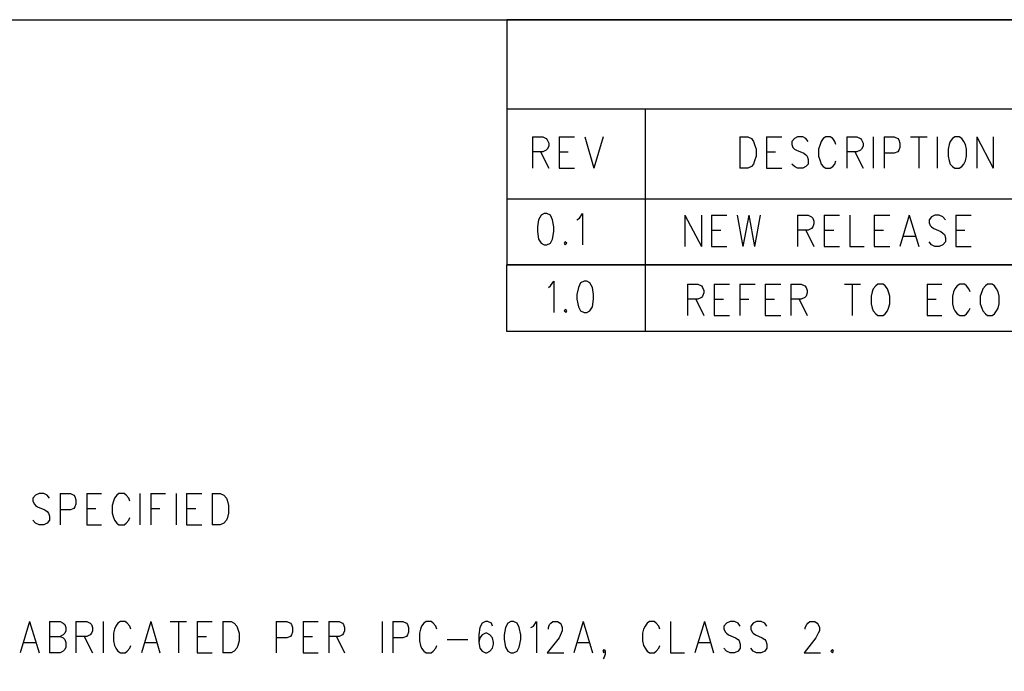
# Model space of a CAD drawing. Extents: x 12 to 27.9, y 10.8 to 21.2.
# Tile 20 of 21: x 24 to 25.9, y 19.9 to 21.2. Entities that reach past the tile are written whole.
import ezdxf

# ---------------------------------------------------------------- set-up
doc = ezdxf.new("R2010")
doc.units = 0
doc.header["$MEASUREMENT"] = 0
doc.layers.add('LAYNR1', color=2, linetype='Continuous')

msp = doc.modelspace()

# ---------------------------------------------------------------- linework, layer by layer
at = {"layer": 'LAYNR1', "color": 7}
for points in [[(27.945, 10.798), (12.038, 10.798), (12.038, 21.201), (27.945, 21.201), (27.945, 10.798)], [(27.943, 21.201), (24.943, 21.201), (24.943, 20.722), (27.943, 20.722), (27.943, 21.201)], [(25.818, 20.972), (25.814, 20.969), (25.809, 20.963), (25.807, 20.957), (25.805, 20.948), (25.805, 20.934), (25.807, 20.925), (25.809, 20.919), (25.814, 20.914), (25.818, 20.911), (25.827, 20.911), (25.832, 20.914), (25.836, 20.919), (25.839, 20.925), (25.841, 20.934), (25.841, 20.948), (25.839, 20.957), (25.836, 20.963), (25.832, 20.969), (25.827, 20.972), (25.818, 20.972)], [(25.016, 20.822), (25.01, 20.819), (25.005, 20.81), (25.003, 20.796), (25.003, 20.787), (25.005, 20.772), (25.01, 20.764), (25.016, 20.761), (25.021, 20.761), (25.028, 20.764), (25.032, 20.772), (25.035, 20.787), (25.035, 20.796), (25.032, 20.81), (25.028, 20.819), (25.021, 20.822), (25.016, 20.822)], [(25.057, 20.767), (25.055, 20.764), (25.057, 20.761), (25.06, 20.764), (25.057, 20.767)], [(24.943, 20.722), (27.943, 20.722), (27.943, 20.592), (24.943, 20.592), (24.943, 20.722)], [(25.094, 20.69), (25.087, 20.687), (25.083, 20.678), (25.08, 20.664), (25.08, 20.655), (25.083, 20.64), (25.087, 20.632), (25.094, 20.629), (25.099, 20.629), (25.105, 20.632), (25.11, 20.64), (25.112, 20.655), (25.112, 20.664), (25.11, 20.678), (25.105, 20.687), (25.099, 20.69), (25.094, 20.69)], [(25.668, 20.684), (25.664, 20.681), (25.659, 20.675), (25.657, 20.669), (25.655, 20.661), (25.655, 20.646), (25.657, 20.637), (25.659, 20.632), (25.664, 20.626), (25.668, 20.623), (25.678, 20.623), (25.682, 20.626), (25.687, 20.632), (25.689, 20.637), (25.691, 20.646), (25.691, 20.661), (25.689, 20.669), (25.687, 20.675), (25.682, 20.681), (25.678, 20.684), (25.668, 20.684)], [(25.882, 20.684), (25.878, 20.681), (25.873, 20.675), (25.871, 20.669), (25.868, 20.661), (25.868, 20.646), (25.871, 20.637), (25.873, 20.632), (25.878, 20.626), (25.882, 20.623), (25.891, 20.623), (25.896, 20.626), (25.9, 20.632), (25.903, 20.637), (25.905, 20.646), (25.905, 20.661), (25.903, 20.669), (25.9, 20.675), (25.896, 20.681), (25.891, 20.684), (25.882, 20.684)], [(25.058, 20.635), (25.055, 20.632), (25.058, 20.629), (25.06, 20.632), (25.058, 20.635)], [(24.951, 20.025), (24.945, 20.022), (24.94, 20.013), (24.938, 19.999), (24.938, 19.99), (24.94, 19.975), (24.945, 19.967), (24.951, 19.964), (24.956, 19.964), (24.963, 19.967), (24.967, 19.975), (24.97, 19.99), (24.97, 19.999), (24.967, 20.013), (24.963, 20.022), (24.956, 20.025), (24.951, 20.025)], [(25.579, 19.97), (25.576, 19.967), (25.579, 19.964), (25.581, 19.967), (25.579, 19.97)]]:
    msp.add_lwpolyline(points, close=True, dxfattribs=at)
for points in [[(27.943, 20.591), (27.943, 21.026), (24.943, 21.026), (24.943, 20.851), (27.943, 20.851), (27.943, 20.722), (24.943, 20.722)], [(25.239, 21.026), (25.213, 21.026), (25.213, 20.722), (26.768, 20.722), (26.768, 21.026), (27.093, 21.026), (27.093, 20.722), (27.468, 20.722), (27.468, 21.026)], [(25.213, 21.026), (25.213, 20.722)], [(24.993, 20.972), (24.993, 20.911)], [(24.993, 20.972), (25.013, 20.972), (25.02, 20.969), (25.022, 20.966), (25.025, 20.96), (25.025, 20.954), (25.022, 20.948), (25.02, 20.946), (25.013, 20.943), (24.993, 20.943)], [(25.045, 20.972), (25.045, 20.911)], [(25.045, 20.972), (25.075, 20.972)], [(25.095, 20.972), (25.113, 20.911)], [(25.131, 20.972), (25.113, 20.911)], [(25.398, 20.972), (25.398, 20.911)], [(25.398, 20.972), (25.414, 20.972), (25.421, 20.969), (25.425, 20.963), (25.427, 20.957), (25.43, 20.948), (25.43, 20.934), (25.427, 20.925), (25.425, 20.919), (25.421, 20.914), (25.414, 20.911), (25.398, 20.911)], [(25.45, 20.972), (25.45, 20.911)], [(25.45, 20.972), (25.48, 20.972)], [(25.532, 20.963), (25.527, 20.969), (25.521, 20.972), (25.511, 20.972), (25.505, 20.969), (25.5, 20.963), (25.5, 20.957), (25.502, 20.951), (25.505, 20.948), (25.509, 20.946), (25.523, 20.94), (25.527, 20.937), (25.53, 20.934), (25.532, 20.928), (25.532, 20.919), (25.527, 20.914), (25.521, 20.911), (25.511, 20.911), (25.505, 20.914), (25.5, 20.919)], [(25.586, 20.957), (25.584, 20.963), (25.58, 20.969), (25.575, 20.972), (25.566, 20.972), (25.561, 20.969), (25.557, 20.963), (25.555, 20.957), (25.552, 20.948), (25.552, 20.934), (25.555, 20.925), (25.557, 20.919), (25.561, 20.914), (25.566, 20.911), (25.575, 20.911), (25.58, 20.914), (25.584, 20.919), (25.586, 20.925)], [(25.607, 20.972), (25.607, 20.911)], [(25.607, 20.972), (25.627, 20.972), (25.634, 20.969), (25.636, 20.966), (25.639, 20.96), (25.639, 20.954), (25.636, 20.948), (25.634, 20.946), (25.627, 20.943), (25.607, 20.943)], [(25.659, 20.972), (25.659, 20.911)], [(25.68, 20.972), (25.68, 20.911)], [(25.68, 20.972), (25.7, 20.972), (25.707, 20.969), (25.709, 20.966), (25.711, 20.96), (25.711, 20.951), (25.709, 20.946), (25.707, 20.943), (25.7, 20.94), (25.68, 20.94)], [(25.732, 20.972), (25.764, 20.972)], [(25.748, 20.972), (25.748, 20.911)], [(25.784, 20.972), (25.784, 20.911)], [(25.861, 20.972), (25.861, 20.911)], [(25.861, 20.972), (25.893, 20.911)], [(25.893, 20.972), (25.893, 20.911)], [(25.009, 20.943), (25.025, 20.911)], [(25.045, 20.943), (25.063, 20.943)], [(25.45, 20.943), (25.468, 20.943)], [(25.623, 20.943), (25.639, 20.911)], [(25.045, 20.911), (25.075, 20.911)], [(25.45, 20.911), (25.48, 20.911)], [(25.08, 20.81), (25.085, 20.813), (25.091, 20.822), (25.091, 20.761)], [(25.291, 20.819), (25.291, 20.758)], [(25.291, 20.819), (25.323, 20.758)], [(25.323, 20.819), (25.323, 20.758)], [(25.343, 20.819), (25.343, 20.758)], [(25.343, 20.819), (25.373, 20.819)], [(25.393, 20.819), (25.404, 20.758)], [(25.416, 20.819), (25.404, 20.758)], [(25.416, 20.819), (25.427, 20.758)], [(25.438, 20.819), (25.427, 20.758)], [(25.511, 20.819), (25.511, 20.758)], [(25.511, 20.819), (25.532, 20.819), (25.538, 20.816), (25.541, 20.813), (25.543, 20.807), (25.543, 20.802), (25.541, 20.796), (25.538, 20.793), (25.532, 20.79), (25.511, 20.79)], [(25.563, 20.819), (25.563, 20.758)], [(25.563, 20.819), (25.593, 20.819)], [(25.613, 20.819), (25.613, 20.758), (25.641, 20.758)], [(25.661, 20.819), (25.661, 20.758)], [(25.661, 20.819), (25.691, 20.819)], [(25.729, 20.819), (25.711, 20.758)], [(25.729, 20.819), (25.748, 20.758)], [(25.8, 20.81), (25.795, 20.816), (25.788, 20.819), (25.779, 20.819), (25.773, 20.816), (25.768, 20.81), (25.768, 20.804), (25.77, 20.799), (25.773, 20.796), (25.777, 20.793), (25.791, 20.787), (25.795, 20.784), (25.798, 20.781), (25.8, 20.775), (25.8, 20.767), (25.795, 20.761), (25.788, 20.758), (25.779, 20.758), (25.773, 20.761), (25.768, 20.767)], [(25.82, 20.819), (25.82, 20.758)], [(25.82, 20.819), (25.85, 20.819)], [(25.343, 20.79), (25.361, 20.79)], [(25.527, 20.79), (25.543, 20.758)], [(25.563, 20.79), (25.582, 20.79)], [(25.661, 20.79), (25.679, 20.79)], [(25.82, 20.79), (25.838, 20.79)], [(25.718, 20.778), (25.741, 20.778)], [(25.343, 20.758), (25.373, 20.758)], [(25.563, 20.758), (25.593, 20.758)], [(25.661, 20.758), (25.691, 20.758)], [(25.82, 20.758), (25.85, 20.758)], [(25.213, 20.722), (25.213, 20.592)], [(25.024, 20.678), (25.028, 20.681), (25.035, 20.69), (25.035, 20.629)], [(25.296, 20.684), (25.296, 20.623)], [(25.296, 20.684), (25.316, 20.684), (25.323, 20.681), (25.325, 20.678), (25.328, 20.672), (25.328, 20.667), (25.325, 20.661), (25.323, 20.658), (25.316, 20.655), (25.296, 20.655)], [(25.348, 20.684), (25.348, 20.623)], [(25.348, 20.684), (25.378, 20.684)], [(25.398, 20.684), (25.398, 20.623)], [(25.398, 20.684), (25.428, 20.684)], [(25.448, 20.684), (25.448, 20.623)], [(25.448, 20.684), (25.478, 20.684)], [(25.498, 20.684), (25.498, 20.623)], [(25.498, 20.684), (25.518, 20.684), (25.525, 20.681), (25.528, 20.678), (25.53, 20.672), (25.53, 20.667), (25.528, 20.661), (25.525, 20.658), (25.518, 20.655), (25.498, 20.655)], [(25.603, 20.684), (25.634, 20.684)], [(25.618, 20.684), (25.618, 20.623)], [(25.764, 20.684), (25.764, 20.623)], [(25.764, 20.684), (25.793, 20.684)], [(25.848, 20.669), (25.846, 20.675), (25.841, 20.681), (25.837, 20.684), (25.828, 20.684), (25.823, 20.681), (25.818, 20.675), (25.816, 20.669), (25.814, 20.661), (25.814, 20.646), (25.816, 20.637), (25.818, 20.632), (25.823, 20.626), (25.828, 20.623), (25.837, 20.623), (25.841, 20.626), (25.846, 20.632), (25.848, 20.637)], [(25.312, 20.655), (25.328, 20.623)], [(25.348, 20.655), (25.366, 20.655)], [(25.398, 20.655), (25.416, 20.655)], [(25.448, 20.655), (25.466, 20.655)], [(25.514, 20.655), (25.53, 20.623)], [(25.764, 20.655), (25.782, 20.655)], [(25.348, 20.623), (25.378, 20.623)], [(25.448, 20.623), (25.478, 20.623)], [(25.764, 20.623), (25.793, 20.623)], [(24.049, 20.266), (24.045, 20.272), (24.038, 20.275), (24.029, 20.275), (24.022, 20.272), (24.017, 20.266), (24.017, 20.26), (24.02, 20.254), (24.022, 20.252), (24.026, 20.249), (24.04, 20.243), (24.045, 20.24), (24.047, 20.237), (24.049, 20.231), (24.049, 20.223), (24.045, 20.217), (24.038, 20.214), (24.029, 20.214), (24.022, 20.217), (24.017, 20.223)], [(24.07, 20.275), (24.07, 20.214)], [(24.07, 20.275), (24.09, 20.275), (24.097, 20.272), (24.099, 20.269), (24.101, 20.263), (24.101, 20.254), (24.099, 20.249), (24.097, 20.246), (24.09, 20.243), (24.07, 20.243)], [(24.122, 20.275), (24.122, 20.214)], [(24.122, 20.275), (24.151, 20.275)], [(24.206, 20.26), (24.204, 20.266), (24.199, 20.272), (24.195, 20.275), (24.185, 20.275), (24.181, 20.272), (24.176, 20.266), (24.174, 20.26), (24.172, 20.252), (24.172, 20.237), (24.174, 20.228), (24.176, 20.223), (24.181, 20.217), (24.185, 20.214), (24.195, 20.214), (24.199, 20.217), (24.204, 20.223), (24.206, 20.228)], [(24.226, 20.275), (24.226, 20.214)], [(24.247, 20.275), (24.247, 20.214)], [(24.247, 20.275), (24.276, 20.275)], [(24.297, 20.275), (24.297, 20.214)], [(24.317, 20.275), (24.317, 20.214)], [(24.317, 20.275), (24.347, 20.275)], [(24.367, 20.275), (24.367, 20.214)], [(24.367, 20.275), (24.383, 20.275), (24.39, 20.272), (24.395, 20.266), (24.397, 20.26), (24.399, 20.252), (24.399, 20.237), (24.397, 20.228), (24.395, 20.223), (24.39, 20.217), (24.383, 20.214), (24.367, 20.214)], [(24.122, 20.246), (24.14, 20.246)], [(24.247, 20.246), (24.265, 20.246)], [(24.317, 20.246), (24.335, 20.246)], [(24.122, 20.214), (24.151, 20.214)], [(24.317, 20.214), (24.347, 20.214)], [(24.01, 20.025), (23.992, 19.964)], [(24.01, 20.025), (24.029, 19.964)], [(24.049, 20.025), (24.049, 19.964)], [(24.049, 20.025), (24.07, 20.025), (24.076, 20.022), (24.079, 20.019), (24.081, 20.013), (24.081, 20.007), (24.079, 20.002), (24.076, 19.999), (24.07, 19.996)], [(24.101, 20.025), (24.101, 19.964)], [(24.101, 20.025), (24.122, 20.025), (24.129, 20.022), (24.131, 20.019), (24.133, 20.013), (24.133, 20.007), (24.131, 20.002), (24.129, 19.999), (24.122, 19.996), (24.101, 19.996)], [(24.154, 20.025), (24.154, 19.964)], [(24.208, 20.01), (24.206, 20.016), (24.201, 20.022), (24.197, 20.025), (24.188, 20.025), (24.183, 20.022), (24.179, 20.016), (24.176, 20.01), (24.174, 20.002), (24.174, 19.987), (24.176, 19.978), (24.179, 19.973), (24.183, 19.967), (24.188, 19.964), (24.197, 19.964), (24.201, 19.967), (24.206, 19.973), (24.208, 19.978)], [(24.247, 20.025), (24.229, 19.964)], [(24.247, 20.025), (24.265, 19.964)], [(24.285, 20.025), (24.317, 20.025)], [(24.301, 20.025), (24.301, 19.964)], [(24.338, 20.025), (24.338, 19.964)], [(24.338, 20.025), (24.367, 20.025)], [(24.388, 20.025), (24.388, 19.964)], [(24.388, 20.025), (24.404, 20.025), (24.41, 20.022), (24.415, 20.016), (24.417, 20.01), (24.42, 20.002), (24.42, 19.987), (24.417, 19.978), (24.415, 19.973), (24.41, 19.967), (24.404, 19.964), (24.388, 19.964)], [(24.492, 20.025), (24.492, 19.964)], [(24.492, 20.025), (24.513, 20.025), (24.52, 20.022), (24.522, 20.019), (24.524, 20.013), (24.524, 20.004), (24.522, 19.999), (24.52, 19.996), (24.513, 19.993), (24.492, 19.993)], [(24.545, 20.025), (24.545, 19.964)], [(24.545, 20.025), (24.574, 20.025)], [(24.595, 20.025), (24.595, 19.964)], [(24.595, 20.025), (24.615, 20.025), (24.622, 20.022), (24.624, 20.019), (24.626, 20.013), (24.626, 20.007), (24.624, 20.002), (24.622, 19.999), (24.615, 19.996), (24.595, 19.996)], [(24.699, 20.025), (24.699, 19.964)], [(24.72, 20.025), (24.72, 19.964)], [(24.72, 20.025), (24.74, 20.025), (24.747, 20.022), (24.749, 20.019), (24.751, 20.013), (24.751, 20.004), (24.749, 19.999), (24.747, 19.996), (24.74, 19.993), (24.72, 19.993)], [(24.806, 20.01), (24.804, 20.016), (24.799, 20.022), (24.795, 20.025), (24.785, 20.025), (24.781, 20.022), (24.776, 20.016), (24.774, 20.01), (24.772, 20.002), (24.772, 19.987), (24.774, 19.978), (24.776, 19.973), (24.781, 19.967), (24.785, 19.964), (24.795, 19.964), (24.799, 19.967), (24.804, 19.973), (24.806, 19.978)], [(24.915, 20.016), (24.913, 20.022), (24.906, 20.025), (24.901, 20.025), (24.895, 20.022), (24.89, 20.013), (24.888, 19.999), (24.888, 19.984), (24.89, 19.973), (24.895, 19.967), (24.901, 19.964), (24.904, 19.964), (24.91, 19.967), (24.915, 19.973), (24.917, 19.981), (24.917, 19.984), (24.915, 19.993), (24.91, 19.999), (24.904, 20.002), (24.901, 20.002), (24.895, 19.999), (24.89, 19.993), (24.888, 19.984)], [(24.99, 20.013), (24.995, 20.016), (25.001, 20.025), (25.001, 19.964)], [(25.024, 20.01), (25.024, 20.013), (25.026, 20.019), (25.029, 20.022), (25.033, 20.025), (25.042, 20.025), (25.047, 20.022), (25.049, 20.019), (25.051, 20.013), (25.051, 20.007), (25.049, 20.002), (25.045, 19.993), (25.022, 19.964), (25.054, 19.964)], [(25.092, 20.025), (25.074, 19.964)], [(25.092, 20.025), (25.11, 19.964)], [(25.242, 20.01), (25.24, 20.016), (25.235, 20.022), (25.231, 20.025), (25.222, 20.025), (25.217, 20.022), (25.213, 20.016), (25.21, 20.01), (25.208, 20.002), (25.208, 19.987), (25.21, 19.978), (25.213, 19.973), (25.217, 19.967), (25.222, 19.964), (25.231, 19.964), (25.235, 19.967), (25.24, 19.973), (25.242, 19.978)], [(25.263, 20.025), (25.263, 19.964), (25.29, 19.964)], [(25.329, 20.025), (25.31, 19.964)], [(25.329, 20.025), (25.347, 19.964)], [(25.399, 20.016), (25.395, 20.022), (25.388, 20.025), (25.379, 20.025), (25.372, 20.022), (25.367, 20.016), (25.367, 20.01), (25.37, 20.004), (25.372, 20.002), (25.376, 19.999), (25.39, 19.993), (25.395, 19.99), (25.397, 19.987), (25.399, 19.981), (25.399, 19.973), (25.395, 19.967), (25.388, 19.964), (25.379, 19.964), (25.372, 19.967), (25.367, 19.973)], [(25.451, 20.016), (25.447, 20.022), (25.44, 20.025), (25.431, 20.025), (25.424, 20.022), (25.42, 20.016), (25.42, 20.01), (25.422, 20.004), (25.424, 20.002), (25.429, 19.999), (25.442, 19.993), (25.447, 19.99), (25.449, 19.987), (25.451, 19.981), (25.451, 19.973), (25.447, 19.967), (25.44, 19.964), (25.431, 19.964), (25.424, 19.967), (25.42, 19.973)], [(25.526, 20.01), (25.526, 20.013), (25.529, 20.019), (25.531, 20.022), (25.535, 20.025), (25.545, 20.025), (25.549, 20.022), (25.551, 20.019), (25.554, 20.013), (25.554, 20.007), (25.551, 20.002), (25.547, 19.993), (25.524, 19.964), (25.556, 19.964)], [(24.049, 19.996), (24.07, 19.996), (24.076, 19.993), (24.079, 19.99), (24.081, 19.984), (24.081, 19.975), (24.079, 19.97), (24.076, 19.967), (24.07, 19.964), (24.049, 19.964)], [(24.117, 19.996), (24.133, 19.964)], [(24.338, 19.996), (24.356, 19.996)], [(24.545, 19.996), (24.563, 19.996)], [(24.61, 19.996), (24.626, 19.964)], [(23.999, 19.984), (24.022, 19.984)], [(24.235, 19.984), (24.258, 19.984)], [(24.826, 19.99), (24.867, 19.99)], [(25.081, 19.984), (25.104, 19.984)], [(25.317, 19.984), (25.34, 19.984)], [(24.338, 19.964), (24.367, 19.964)], [(24.545, 19.964), (24.574, 19.964)], [(25.135, 19.967), (25.133, 19.964), (25.131, 19.967), (25.133, 19.97), (25.135, 19.967), (25.135, 19.961), (25.133, 19.955), (25.131, 19.952)]]:
    msp.add_lwpolyline(points, dxfattribs=at)

doc.saveas('drawing.dxf')
